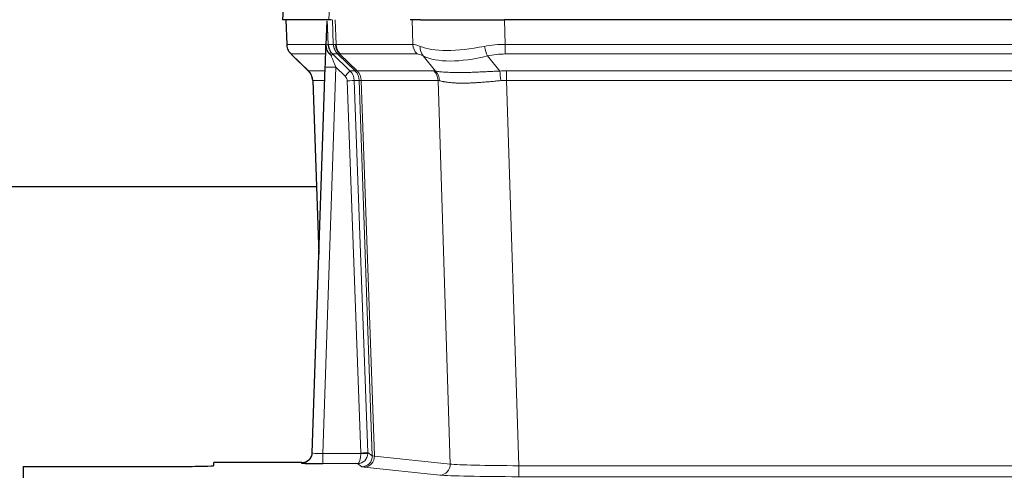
# Model space of a CAD drawing. Header units: inches. Extents: x 0 to 20790, y -12 to 14700.
# Tile 201 of 256: x 5662 to 5941, y 11575 to 11704. Entities that reach past the tile are written whole.
import ezdxf

# ---------------------------------------------------------------- set-up
doc = ezdxf.new("R2010")
doc.units = ezdxf.units.IN
doc.layers.add('1', color=7, linetype='Continuous', true_color=0xffffff)

msp = doc.modelspace()

# ---------------------------------------------------------------- linework, layer by layer
at = {"layer": '1', "color": 2, "linetype": 'Continuous', "lineweight": 25}
for p, q in [((5736.757, 11711.535), (5736.376, 11704.375)), ((5749.51, 11704.375), (5736.393, 11704.375)), ((5737.317, 11704.375), (5737.565, 11697.365)), ((5748.93, 11703.945), (5748.703, 11697.215)), ((5750.295, 11704.375), (5749.51, 11704.375)), ((5775.444, 11704.375), (5772.549, 11704.375)), ((5775.444, 11704.375), (5799.303, 11704.375)), ((6014.526, 11704.375), (5799.303, 11704.375)), ((5748.703, 11697.215), (5748.702, 11697.165)), ((5738.978, 11694.36), (5743.767, 11689.802)), ((5744.805, 11581.52), (5748.494, 11690.897)), ((5744.927, 11687.146), (5746.706, 11637.872)), ((5745.982, 11656.996), (5577.813, 11656.996)), ((5744.798, 11581.386), (5744.805, 11581.52)), ((5741.817, 11578.755), (5716.915, 11578.755)), ((5716.915, 11577.937), (5716.915, 11578.755)), ((5662.915, 11577.675), (5662.915, 11574.401)), ((5662.915, 11577.675), (5706.915, 11577.675))]:
    msp.add_line(p, q, dxfattribs=at)
at = {"layer": '1', "color": 110, "linetype": 'Continuous', "lineweight": 13}
for p, q in [((5736.773, 11711.532), (5736.393, 11704.375)), ((5749.51, 11704.375), (5749.884, 11711.532)), ((5737.333, 11704.375), (5737.581, 11697.381)), ((5750.779, 11697.381), (5750.536, 11704.375)), ((5751.321, 11704.375), (5751.565, 11697.381)), ((5773.312, 11697.381), (5773.121, 11704.375)), ((5799.303, 11704.375), (5799.494, 11697.381)), ((5737.581, 11697.381), (5748.709, 11697.381)), ((5749.318, 11697.381), (5750.779, 11697.381)), ((5751.565, 11697.381), (5773.312, 11697.381)), ((5799.494, 11694.644), (5799.494, 11697.381)), ((5799.494, 11697.381), (6014.335, 11697.381)), ((5748.619, 11694.644), (5738.799, 11694.644)), ((5738.894, 11694.452), (5743.708, 11689.871)), ((5751.998, 11694.644), (5750.563, 11694.644)), ((5750.563, 11694.644), (5755.49, 11689.894)), ((5756.927, 11689.888), (5752.035, 11694.632)), ((5752.581, 11694.632), (5757.527, 11689.835)), ((5774.495, 11694.644), (5752.747, 11694.644)), ((5779.764, 11689.767), (5776.271, 11694.085)), ((5794.47, 11694.085), (5797.923, 11689.817)), ((6014.335, 11694.644), (5799.494, 11694.644)), ((5743.72, 11689.894), (5748.46, 11689.894)), ((5751.492, 11690.901), (5747.798, 11581.359)), ((5754.102, 11688.385), (5751.492, 11690.901)), ((5755.49, 11689.894), (5756.902, 11689.894)), ((5757.527, 11689.835), (5779.261, 11689.835)), ((5799.836, 11687.155), (5799.836, 11689.893)), ((5799.836, 11689.893), (6013.993, 11689.893)), ((5748.368, 11687.159), (5744.938, 11687.159)), ((5744.938, 11687.159), (5746.712, 11638.046)), ((5758.604, 11581.455), (5754.713, 11687.018)), ((5756.711, 11687.159), (5760.602, 11581.596)), ((5758.12, 11687.159), (5756.711, 11687.159)), ((5761.83, 11580.699), (5758.12, 11687.159)), ((5758.703, 11687.115), (5762.416, 11580.585)), ((5780.443, 11687.115), (5758.709, 11687.115)), ((5783.901, 11578.338), (5780.443, 11687.115)), ((5799.836, 11687.155), (5803.31, 11577.87)), ((6013.993, 11687.155), (5799.836, 11687.155)), ((5747.798, 11581.359), (5758.603, 11581.359)), ((5747.798, 11581.359), (5747.798, 11578.465)), ((5760.602, 11581.596), (5761.83, 11580.699)), ((5741.807, 11578.622), (5741.817, 11578.755)), ((5747.798, 11578.465), (5757.64, 11578.465)), ((5758.834, 11577.593), (5757.64, 11578.465)), ((5762.416, 11580.585), (5783.901, 11578.338)), ((5803.31, 11577.87), (5803.31, 11574.766)), ((5803.31, 11577.87), (6010.52, 11577.87)), ((5780.992, 11575.222), (5759.507, 11577.469)), ((6010.52, 11574.766), (5803.31, 11574.766))]:
    msp.add_line(p, q, dxfattribs=at)
for centre, major_axis, ratio, start_param, end_param in [((5741.576, 11697.521), (0, 4), 0.9993908, 1.6057029, 2.3736478), ((5747.32, 11697.311), (-1.999, -0.077), 0.1036431, 2.3309857, 3.1065184), ((5748.588, 11693.86), (-1.583, -1.222), 0.0276319, 2.3426468, 3.1139303), ((5753.34, 11697.521), (-3.533, 1.889), 0.9978056, 1.14831, 1.2948103), ((5754.775, 11697.521), (0, 4), 0.9993908, 1.6057029, 2.3736478), ((5778.574, 11674.521), (-27.808, 22.856), 0.0163198, 6.2307102, 6.2626906), ((5754.812, 11697.509), (1.703, 3.619), 0.9971774, 2.0444506, 2.8128075), ((5777.424, 11707.611), (26.658, 10.191), 0.0473724, 3.1922144, 3.3375655), ((5778.574, 11674.521), (-27.661, 22.629), 0.1172119, 6.1415195, 6.1734996), ((5755.277, 11697.509), (-0.603, 3.954), 0.9772749, 1.4578558, 2.2262127), ((5755.443, 11697.521), (0, 4), 0.9702957, 1.6057029, 2.3736478), ((5777.191, 11697.521), (0, 4), 0.9702957, 1.6057029, 2.3736478), ((5800.143, 11674.521), (-27.492, 22.639), 0.1155218, 5.9182109, 6.1390417), ((5778.967, 11696.962), (1.736, 3.604), 0.8689501, 2.008197, 2.795133), ((5799.24, 11707.611), (26.677, 8.186), 0.3267204, 3.5164364, 4.4002733), ((5800.143, 11674.521), (-26.983, 1.545), 0.8452785, 4.7847941, 5.0056249), ((5794.47, 11696.962), (-0.881, 3.902), 0.2224052, 1.5615969, 2.3485329), ((5762.615, 11671.644), (-23.826, 22.996), 0.016839, 6.265741, 6.3949638), ((5749.174, 11693.205), (-1.388, -1.44), 0.0242285, 2.3413968, 3.1173399), ((5751.492, 11690.971), (-1.856, 4.567), 0.0053314, 0.7881854, 1.5839148), ((5775.797, 11671.644), (-23.81, 22.996), 0.0168486, 6.2337621, 6.2657424), ((5777.424, 11707.611), (25.449, 12.923), 0.0600246, 3.1865743, 3.3319254), ((5775.878, 11671.644), (-23.636, 22.829), 0.1185166, 6.1610865, 6.1930667), ((5797.447, 11671.644), (-23.46, 22.829), 0.1194803, 5.9401815, 6.1610123), ((5799.24, 11707.611), (25.873, 10.634), 0.4068526, 3.4799804, 4.3638173), ((5800.143, 11671.644), (-16.721, 16.271), 0.9721633, 5.4982631, 5.7190939), ((5768.589, 11665.876), (-24.879, 24.014), 0.016827, 6.2657537, 6.3097783), ((5740.943, 11687.016), (0, -4), 0.9993908, 1.606401, 2.3736478), ((5751.492, 11690.796), (2.998, -0.101), 0.0348797, 1.5719726, 3.1427689), ((5754.102, 11688.455), (-1.388, -1.44), 0.0242285, 1.5456675, 3.1173399), ((5752.713, 11687.016), (-2.83, 2.828), 0.9993905, 3.9625957, 4.7298424), ((5754.125, 11687.016), (0, -4), 0.9993908, 1.606401, 2.3736478), ((5781.739, 11665.876), (-24.848, 24.014), 0.0168509, 6.2432978, 6.2657509), ((5754.15, 11687.01), (-1.442, -3.731), 0.998056, 1.9750302, 2.7420583), ((5754.825, 11686.958), (-0.019, -4), 0.9702844, 1.6145674, 2.378208), ((5754.831, 11686.958), (0, -4), 0.9702957, 1.6100662, 2.3736478), ((5776.565, 11686.958), (0, -4), 0.9702957, 1.6100662, 2.3736478), ((5803.327, 11665.726), (-24.592, 23.931), 0.1189226, 6.0865623, 6.1615802), ((5777.068, 11686.89), (-0.926, -3.891), 0.9457602, 1.8333412, 2.5978993), ((5800.625, 11665.893), (-17.528, 16.98), 0.9676454, 5.4983429, 5.5781904), ((5797.923, 11686.939), (0.32, -3.987), 0.0824896, 1.6016287, 2.3703401), ((5752.713, 11686.947), (-1.703, 1.052), 0.998638, 3.7311374, 4.4983842), ((5754.713, 11687.088), (-1.999, -0.074), 0.0348758, 1.5695108, 3.106687), ((5778.962, 11662.999), (-20.849, 24.157), 0.0182437, 6.2485252, 6.2709785), ((5800.631, 11662.849), (-20.559, 24.143), 0.1188179, 6.1116391, 6.1866571), ((5800.625, 11663.016), (-2.819, 24.028), 0.8253154, 6.1813941, 6.2612416), ((5741.807, 11581.621), (-2.991, 0.235), 0.9996552, 1.6492063, 3.1415821), ((5747.81, 11581.621), (3.005, 0.103), 0.0869619, 3.134501, 4.7052973), ((5757.64, 11581.464), (0.028, 3), 0.3214645, 3.1707908, 4.6805006), ((5757.64, 11581.464), (0.98, 2.84), 0.9849493, 3.4786225, 4.9883323), ((5757.604, 11581.421), (-0.605, 0.799), 0.9977272, 4.0038196, 4.0995852), ((5758.603, 11581.429), (1.997, -0.118), 0.0348391, 4.7144422, 6.2458161), ((5758.604, 11581.525), (1.999, 0.074), 0.0348758, 4.7111034, 6.2482796), ((5758.834, 11580.592), (-1.769, -2.423), 0.9990158, 0.6312732, 2.2367485), ((5757.604, 11581.49), (-0.383, 2.976), 0.9995817, 4.5240199, 4.6197854), ((5781.833, 11580.614), (-20.016, 0.105), 0.0266879, 0.0359631, 0.2452873), ((5759.507, 11580.468), (-0.312, -2.984), 0.969741, 0.1074293, 1.71115), ((5780.992, 11578.221), (-0.312, -2.984), 0.969741, 0.1074293, 1.71115), ((5803.316, 11578.367), (-20.013, 0.095), 0.0248544, 0.2452138, 1.5705958), ((5781.833, 11577.615), (-23.014, 0), 0.0261612, 0.0358052, 0.2451294), ((5803.316, 11575.368), (23.012, 0), 0.0261647, 3.3867297, 4.7121117)]:
    msp.add_ellipse(centre, major_axis=major_axis, ratio=ratio, start_param=start_param, end_param=end_param, dxfattribs=at)
at = {"layer": '1', "color": 2, "linetype": 'Continuous', "lineweight": 25}
for centre, major_axis, ratio, start_param, end_param in [((5748.494, 11691.072), (0.227, 6.726), 0.0008736, 4.686473, 5.8457525), ((5740.931, 11686.993), (3.886, 0.947), 0.998973, 6.0801535, 6.8477658), ((5765.812, 11662.999), (-20.882, 24.158), 0.0154016, 6.2674704, 6.311495), ((5741.818, 11581.758), (0.15, 3), 0.998739, 3.1914798, 4.7286497), ((5706.915, 11577.937), (-10, 0), 0.0261859, 1.5707963, 3.1415927), ((5747.81, 11578.622), (6.003, 0), 0.0262109, 3.1395311, 4.7103274)]:
    msp.add_ellipse(centre, major_axis=major_axis, ratio=ratio, start_param=start_param, end_param=end_param, dxfattribs=at)
msp.add_open_spline([(5748.93, 11703.945), (5748.968, 11703.948), (5749.026, 11703.956), (5749.05, 11703.963), (5749.054, 11703.967)], degree=3, dxfattribs=at)
at = {"layer": '1', "color": 110, "linetype": 'Continuous', "lineweight": 13}
for points, knots in [([(5749.054, 11703.967), (5749.06, 11703.832), (5749.066, 11703.696), (5749.077, 11703.425), (5749.083, 11703.289), (5749.1, 11702.88), (5749.111, 11702.607), (5749.134, 11702.06), (5749.145, 11701.786), (5749.167, 11701.238), (5749.178, 11700.963), (5749.2, 11700.413), (5749.211, 11700.138), (5749.232, 11699.588), (5749.243, 11699.312), (5749.275, 11698.485), (5749.297, 11697.933), (5749.318, 11697.381)], [0, 0, 0, 0, 0.0625, 0.0625, 0.125, 0.125, 0.25, 0.25, 0.375, 0.375, 0.5, 0.5, 0.625, 0.625, 0.75, 0.75, 1, 1, 1, 1]), ([(5779.764, 11689.767), (5779.91, 11689.747), (5780.074, 11689.725), (5780.439, 11689.678), (5780.64, 11689.654), (5780.914, 11689.624), (5780.97, 11689.618), (5781.084, 11689.606), (5781.142, 11689.6), (5781.32, 11689.582), (5781.443, 11689.571), (5781.822, 11689.537), (5782.092, 11689.515), (5782.662, 11689.476), (5782.963, 11689.458), (5783.598, 11689.427), (5783.931, 11689.413), (5784.456, 11689.397), (5784.635, 11689.392), (5784.909, 11689.386), (5785.002, 11689.385), (5785.143, 11689.382), (5785.19, 11689.381), (5785.284, 11689.38), (5785.711, 11689.374), (5786.153, 11689.371), (5786.96, 11689.373), (5787.788, 11689.381), (5788.661, 11689.401), (5789.555, 11689.426), (5790.013, 11689.442), (5790.6, 11689.464), (5790.718, 11689.469), (5790.955, 11689.478), (5791.075, 11689.483), (5791.434, 11689.498), (5791.675, 11689.509), (5792.4, 11689.542), (5792.887, 11689.565), (5793.871, 11689.615), (5794.368, 11689.64), (5795.369, 11689.692), (5795.874, 11689.718), (5796.892, 11689.769), (5797.405, 11689.794), (5797.923, 11689.817)], [0, 0, 0, 0, 0.0625, 0.0625, 0.125, 0.125, 0.140625, 0.140625, 0.15625, 0.15625, 0.1875, 0.1875, 0.25, 0.25, 0.3125, 0.3125, 0.375, 0.375, 0.40625, 0.40625, 0.421875, 0.421875, 0.4296875, 0.4296875, 0.4375, 0.5, 0.5, 0.5625, 0.625, 0.625, 0.6875, 0.6875, 0.703125, 0.703125, 0.71875, 0.71875, 0.75, 0.75, 0.8125, 0.8125, 0.875, 0.875, 0.9375, 0.9375, 1, 1, 1, 1]), ([(5758.703, 11687.115), (5758.552, 11687.114), (5758.43, 11687.117), (5758.242, 11687.13), (5758.177, 11687.14), (5758.141, 11687.155)], [0, 0, 0, 0, 0.5, 0.5, 1, 1, 1, 1]), ([(5798.242, 11687.089), (5797.753, 11687.044), (5797.269, 11686.999), (5796.31, 11686.91), (5795.834, 11686.866), (5794.892, 11686.781), (5794.425, 11686.74), (5793.5, 11686.662), (5793.041, 11686.625), (5792.36, 11686.575), (5792.134, 11686.559), (5791.796, 11686.537), (5791.684, 11686.529), (5791.461, 11686.515), (5791.35, 11686.508), (5790.798, 11686.475), (5790.367, 11686.453), (5789.524, 11686.416), (5788.699, 11686.389), (5787.913, 11686.378), (5787.147, 11686.377), (5786.773, 11686.381), (5786.364, 11686.39), (5786.319, 11686.391), (5786.229, 11686.394), (5786.184, 11686.395), (5786.049, 11686.399), (5785.783, 11686.408), (5785.525, 11686.419), (5785.021, 11686.444), (5784.698, 11686.466), (5784.082, 11686.515), (5783.787, 11686.544), (5783.227, 11686.607), (5782.961, 11686.642), (5782.583, 11686.698), (5782.46, 11686.718), (5782.282, 11686.747), (5782.224, 11686.757), (5782.108, 11686.778), (5782.052, 11686.788), (5781.774, 11686.84), (5781.569, 11686.883), (5781.191, 11686.969), (5781.018, 11687.012), (5780.863, 11687.054)], [0, 0, 0, 0, 0.0625, 0.0625, 0.125, 0.125, 0.1875, 0.1875, 0.25, 0.25, 0.28125, 0.28125, 0.296875, 0.296875, 0.3125, 0.3125, 0.375, 0.375, 0.4375, 0.5, 0.5, 0.5625, 0.5625, 0.5703125, 0.5703125, 0.578125, 0.578125, 0.59375, 0.625, 0.625, 0.6875, 0.6875, 0.75, 0.75, 0.8125, 0.8125, 0.84375, 0.84375, 0.859375, 0.859375, 0.875, 0.875, 0.9375, 0.9375, 1, 1, 1, 1])]:
    msp.add_open_spline(points, degree=3, knots=knots, dxfattribs=at)
at = {"layer": '1', "color": 2, "linetype": 'Continuous', "lineweight": 25}
for points, knots in [([(5737.578, 11697.329), (5737.575, 11697.297), (5737.554, 11696.969), (5737.701, 11696.406), (5737.942, 11695.763), (5738.185, 11695.336), (5738.357, 11695.082), (5738.456, 11694.947), (5738.497, 11694.895)], [0, 0, 0, 0, 0.0267984, 0.2769207, 0.4859555, 0.6569382, 0.8419831, 1, 1, 1, 1]), ([(5748.702, 11697.165), (5748.698, 11697.044), (5748.7, 11696.806), (5748.725, 11696.573), (5748.753, 11696.4), (5748.764, 11696.342), (5748.783, 11696.256), (5748.789, 11696.228), (5748.803, 11696.171), (5748.811, 11696.143), (5748.849, 11696.003), (5748.886, 11695.895), (5748.972, 11695.684), (5749.021, 11695.583), (5749.09, 11695.459), (5749.105, 11695.435), (5749.134, 11695.386), (5749.149, 11695.362), (5749.195, 11695.291), (5749.227, 11695.244), (5749.295, 11695.154), (5749.33, 11695.109), (5749.402, 11695.022), (5749.439, 11694.98), (5749.497, 11694.917), (5749.517, 11694.896), (5749.557, 11694.855), (5749.576, 11694.834), (5749.617, 11694.792), (5749.637, 11694.77), (5749.677, 11694.727), (5749.697, 11694.704), (5749.716, 11694.681)], [0, 0, 0, 0, 0.125, 0.25, 0.25, 0.3125, 0.3125, 0.34375, 0.34375, 0.375, 0.375, 0.5, 0.5, 0.625, 0.625, 0.65625, 0.65625, 0.6875, 0.6875, 0.75, 0.75, 0.8125, 0.8125, 0.875, 0.875, 0.90625, 0.90625, 0.9375, 0.9375, 0.96875, 0.96875, 1, 1, 1, 1]), ([(5749.318, 11697.381), (5749.32, 11697.327), (5749.324, 11697.273), (5749.332, 11697.167), (5749.338, 11697.114), (5749.357, 11696.958), (5749.374, 11696.856), (5749.416, 11696.655), (5749.44, 11696.557), (5749.496, 11696.362), (5749.528, 11696.266), (5749.581, 11696.123), (5749.6, 11696.076), (5749.639, 11695.981), (5749.66, 11695.934), (5749.725, 11695.794), (5749.771, 11695.702), (5749.872, 11695.521), (5749.926, 11695.431), (5750.042, 11695.254), (5750.104, 11695.167), (5750.171, 11695.08)], [0, 0, 0, 0, 0.0625, 0.0625, 0.125, 0.125, 0.25, 0.25, 0.375, 0.375, 0.5, 0.5, 0.5625, 0.5625, 0.625, 0.625, 0.75, 0.75, 0.875, 0.875, 1, 1, 1, 1]), ([(5749.716, 11694.681), (5749.787, 11694.594), (5749.859, 11694.509), (5749.972, 11694.385), (5750.01, 11694.344), (5750.087, 11694.263), (5750.127, 11694.223), (5750.166, 11694.184)], [0, 0, 0, 0, 0.5, 0.5, 0.75, 0.75, 1, 1, 1, 1])]:
    msp.add_open_spline(points, degree=3, knots=knots, dxfattribs=at)
at = {"layer": '1', "color": 110, "linetype": 'Continuous', "lineweight": 13}
msp.add_open_spline([(5756.927, 11689.888), (5756.962, 11689.876), (5757.097, 11689.855), (5757.359, 11689.841), (5757.522, 11689.835)], degree=3, dxfattribs=at)
for points, weights in [([(5757.522, 11689.835), (5757.524, 11689.835), (5757.527, 11689.835)], [0.500000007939, 0.499999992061, 0.500000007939]), ([(5758.709, 11687.115), (5758.706, 11687.115), (5758.703, 11687.115)], [0.500000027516, 0.499999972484, 0.500000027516])]:
    msp.add_rational_spline(points, weights, degree=2, dxfattribs=at)

doc.saveas('drawing.dxf')
